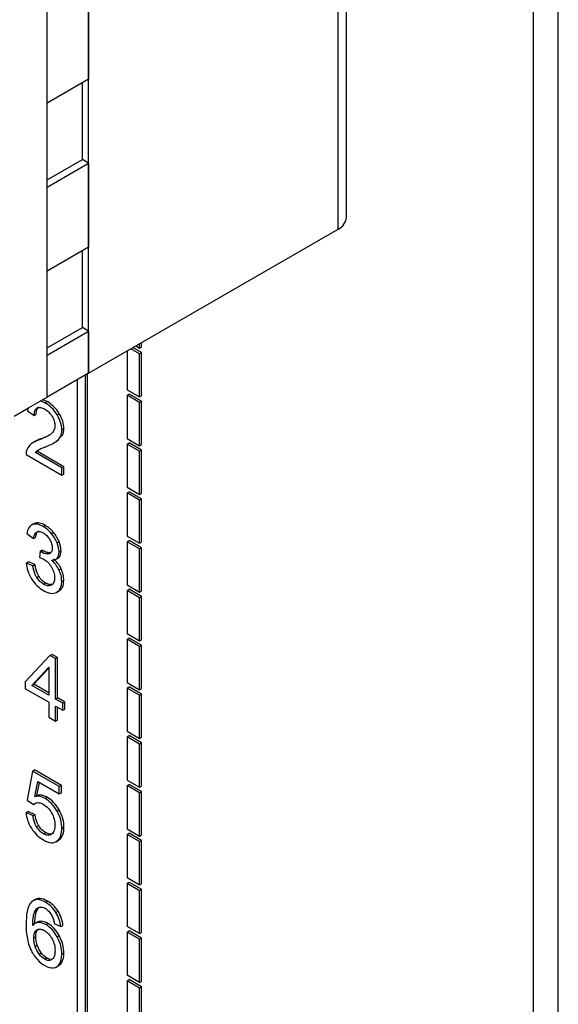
# Model space of a CAD drawing. Header units: millimetres. Extents: x 0 to 559, y 0 to 432.
# Tile 17 of 24: x 351 to 360, y 272 to 289. Entities that reach past the tile are written whole.
import ezdxf

# ---------------------------------------------------------------- set-up
doc = ezdxf.new("R2010")
doc.units = ezdxf.units.MM
doc.header["$LTSCALE"] = 2

msp = doc.modelspace()

# ---------------------------------------------------------------- linework, layer by layer
for p, q in [((359.873, 252.51), (359.873, 326)), ((360.297, 252.714), (360.297, 325.796)), ((356.696, 285.824), (356.696, 311.614)), ((356.55, 285.62), (356.55, 311.409)), ((352.307, 283.171), (352.307, 308.96)), ((351.6, 282.763), (351.6, 308.552)), ((352.307, 289.6), (352.307, 288.171)), ((352.307, 288.171), (351.6, 287.763)), ((352.201, 286.803), (352.201, 288.11)), ((351.6, 286.456), (352.201, 286.803)), ((352.307, 286.742), (352.201, 286.803)), ((351.6, 286.334), (352.307, 286.742)), ((352.307, 286.742), (352.307, 285.313)), ((352.307, 283.171), (356.55, 285.62)), ((352.307, 285.313), (351.6, 284.905)), ((352.201, 283.946), (352.201, 285.252)), ((351.6, 283.599), (352.201, 283.946)), ((351.6, 283.476), (352.307, 283.884)), ((352.307, 283.884), (352.201, 283.946)), ((352.307, 283.884), (352.307, 283.171)), ((353.108, 283.633), (353.173, 283.595)), ((353.173, 283.595), (353.173, 283.671)), ((353.173, 283.595), (353.208, 283.616)), ((353.208, 283.616), (353.208, 283.691)), ((352.961, 283.549), (352.961, 282.888)), ((353.173, 283.5), (353.025, 283.585)), ((353.208, 283.52), (353.06, 283.606)), ((353.173, 283.5), (353.208, 283.52)), ((353.173, 282.765), (353.173, 283.5)), ((353.208, 282.786), (353.208, 283.52)), ((352.307, 283.171), (351.6, 282.763)), ((352.254, 265.645), (352.254, 283.14)), ((352.289, 265.665), (352.289, 283.161)), ((352.307, 283.171), (352.307, 283.171)), ((352.112, 283.059), (352.112, 265.89)), ((352.961, 282.888), (353.173, 282.765)), ((352.961, 282.792), (352.996, 282.813)), ((352.961, 282.792), (352.961, 282.057)), ((353.173, 282.67), (352.961, 282.792)), ((353.208, 282.69), (352.996, 282.813)), ((353.173, 282.765), (353.208, 282.786)), ((351.281, 282.579), (351.6, 282.763)), ((351.563, 282.664), (351.484, 282.696)), ((351.599, 282.685), (351.52, 282.716)), ((351.563, 282.664), (351.599, 282.685)), ((353.173, 282.67), (353.208, 282.69)), ((353.173, 281.935), (353.173, 282.67)), ((353.208, 281.955), (353.208, 282.69)), ((351.039, 282.438), (351.281, 282.578)), ((351.275, 282.579), (351.265, 282.53)), ((351.265, 282.53), (351.381, 282.449)), ((351.281, 282.579), (351.281, 282.578)), ((351.381, 282.449), (351.416, 282.469)), ((351.773, 282.459), (351.808, 282.479)), ((351.827, 282.092), (351.863, 282.112)), ((351.85, 282.204), (351.885, 282.225)), ((351.412, 282.016), (351.368, 281.99)), ((351.479, 282.04), (351.514, 282.06)), ((351.715, 281.982), (351.759, 282.008)), ((351.752, 282.006), (351.788, 282.026)), ((352.961, 282.057), (353.173, 281.935)), ((352.961, 281.962), (352.996, 281.983)), ((352.961, 281.962), (352.961, 281.227)), ((353.173, 281.84), (352.961, 281.962)), ((353.208, 281.86), (352.996, 281.983)), ((353.173, 281.935), (353.208, 281.955)), ((351.244, 281.783), (351.851, 281.432)), ((351.4, 281.818), (351.436, 281.838)), ((351.851, 281.558), (351.4, 281.818)), ((351.887, 281.578), (351.436, 281.838)), ((353.173, 281.84), (353.208, 281.86)), ((353.173, 281.105), (353.173, 281.84)), ((353.208, 281.125), (353.208, 281.86)), ((351.851, 281.558), (351.887, 281.578)), ((351.851, 281.432), (351.851, 281.558)), ((351.851, 281.432), (351.887, 281.453)), ((351.887, 281.453), (351.887, 281.578)), ((352.961, 281.227), (353.173, 281.105)), ((352.961, 281.132), (352.996, 281.152)), ((353.173, 281.01), (352.961, 281.132)), ((352.961, 281.132), (352.961, 280.397)), ((353.208, 281.03), (352.996, 281.152)), ((353.173, 281.105), (353.208, 281.125)), ((353.173, 281.01), (353.208, 281.03)), ((353.173, 280.275), (353.173, 281.01)), ((353.208, 280.295), (353.208, 281.03)), ((351.376, 280.607), (351.332, 280.582)), ((351.351, 280.592), (351.386, 280.612)), ((351.257, 280.443), (351.37, 280.355)), ((351.534, 280.559), (351.569, 280.579)), ((351.672, 280.441), (351.707, 280.461)), ((351.37, 280.355), (351.405, 280.375)), ((351.769, 280.284), (351.804, 280.304)), ((352.961, 280.397), (353.173, 280.275)), ((352.961, 280.302), (352.996, 280.322)), ((353.173, 280.179), (352.961, 280.302)), ((352.961, 280.302), (352.961, 279.567)), ((353.208, 280.2), (352.996, 280.322)), ((353.173, 280.275), (353.208, 280.295)), ((351.481, 280.14), (351.468, 280.033)), ((351.481, 280.14), (351.516, 280.161)), ((351.499, 280.128), (351.481, 280.14)), ((351.499, 280.128), (351.534, 280.149)), ((351.534, 280.149), (351.516, 280.161)), ((351.629, 280.097), (351.664, 280.117)), ((351.803, 280.127), (351.838, 280.148)), ((353.173, 280.179), (353.208, 280.2)), ((353.173, 279.445), (353.173, 280.179)), ((353.208, 279.465), (353.208, 280.2)), ((351.246, 279.939), (351.281, 279.96)), ((351.359, 279.891), (351.246, 279.939)), ((351.394, 279.912), (351.281, 279.96)), ((351.742, 279.998), (351.786, 280.023)), ((351.771, 280.021), (351.806, 280.041)), ((351.781, 280.023), (351.806, 280.041)), ((351.359, 279.891), (351.394, 279.912)), ((351.803, 279.822), (351.838, 279.842)), ((351.424, 279.693), (351.46, 279.714)), ((351.539, 279.579), (351.574, 279.599)), ((351.848, 279.625), (351.883, 279.645)), ((351.76, 279.44), (351.795, 279.46)), ((352.961, 279.567), (353.173, 279.445)), ((352.961, 279.472), (352.996, 279.492)), ((352.961, 279.472), (352.961, 278.737)), ((353.173, 279.349), (352.961, 279.472)), ((353.208, 279.37), (352.996, 279.492)), ((353.173, 279.445), (353.208, 279.465)), ((353.173, 279.349), (353.208, 279.37)), ((353.173, 278.614), (353.173, 279.349)), ((353.208, 278.635), (353.208, 279.37)), ((352.961, 278.737), (353.173, 278.614)), ((352.961, 278.642), (352.996, 278.662)), ((352.961, 278.642), (352.961, 277.907)), ((353.173, 278.519), (352.961, 278.642)), ((353.208, 278.54), (352.996, 278.662)), ((353.173, 278.614), (353.208, 278.635)), ((353.173, 278.519), (353.208, 278.54)), ((353.173, 277.784), (353.173, 278.519)), ((353.208, 277.805), (353.208, 278.54)), ((351.648, 278.365), (351.229, 277.919)), ((351.648, 278.365), (351.684, 278.385)), ((351.741, 278.312), (351.648, 278.365)), ((351.776, 278.332), (351.684, 278.385)), ((351.741, 278.312), (351.776, 278.332)), ((351.741, 277.624), (351.741, 278.312)), ((351.776, 277.644), (351.776, 278.332)), ((351.34, 277.855), (351.628, 278.168)), ((351.375, 277.876), (351.628, 278.15)), ((351.628, 278.168), (351.628, 277.689)), ((351.229, 277.919), (351.229, 277.8)), ((351.628, 277.57), (351.229, 277.8)), ((351.34, 277.855), (351.375, 277.876)), ((351.628, 277.689), (351.34, 277.855)), ((351.628, 277.73), (351.375, 277.876)), ((352.961, 277.907), (353.173, 277.784)), ((352.961, 277.811), (352.996, 277.832)), ((352.961, 277.811), (352.961, 277.077)), ((353.173, 277.689), (352.961, 277.811)), ((353.208, 277.709), (352.996, 277.832)), ((353.173, 277.784), (353.208, 277.805)), ((351.741, 277.624), (351.776, 277.644)), ((351.865, 277.552), (351.741, 277.624)), ((351.9, 277.573), (351.776, 277.644)), ((353.173, 277.689), (353.208, 277.709)), ((353.173, 276.954), (353.173, 277.689)), ((353.208, 276.974), (353.208, 277.709)), ((351.628, 277.57), (351.628, 277.315)), ((351.741, 277.504), (351.865, 277.433)), ((351.741, 277.25), (351.741, 277.504)), ((351.776, 277.271), (351.776, 277.484)), ((351.865, 277.552), (351.9, 277.573)), ((351.865, 277.433), (351.865, 277.552)), ((351.865, 277.433), (351.9, 277.453)), ((351.9, 277.453), (351.9, 277.573)), ((351.628, 277.315), (351.741, 277.25)), ((351.741, 277.25), (351.776, 277.271)), ((352.961, 277.077), (353.173, 276.954)), ((352.961, 276.981), (352.996, 277.002)), ((353.173, 276.859), (352.961, 276.981)), ((352.961, 276.981), (352.961, 276.246)), ((353.208, 276.879), (352.996, 277.002)), ((353.173, 276.954), (353.208, 276.974)), ((353.173, 276.859), (353.208, 276.879)), ((353.173, 276.124), (353.173, 276.859)), ((353.208, 276.144), (353.208, 276.879)), ((351.351, 276.399), (351.386, 276.42)), ((351.844, 276.156), (351.386, 276.42)), ((351.351, 276.399), (351.262, 275.905)), ((351.808, 276.135), (351.351, 276.399)), ((352.961, 276.246), (353.173, 276.124)), ((351.392, 275.966), (351.441, 276.222)), ((351.427, 275.986), (351.47, 276.206)), ((351.441, 276.222), (351.808, 276.011)), ((351.808, 276.135), (351.844, 276.156)), ((351.808, 276.011), (351.808, 276.135)), ((351.844, 276.031), (351.844, 276.156)), ((352.961, 276.151), (352.996, 276.172)), ((353.173, 276.029), (352.961, 276.151)), ((352.961, 276.151), (352.961, 275.416)), ((353.208, 276.049), (352.996, 276.172)), ((353.173, 276.124), (353.208, 276.144)), ((351.392, 275.966), (351.427, 275.986)), ((351.566, 275.932), (351.601, 275.953)), ((351.808, 276.011), (351.844, 276.031)), ((353.173, 276.029), (353.208, 276.049)), ((353.173, 275.294), (353.173, 276.029)), ((353.208, 275.314), (353.208, 276.049)), ((351.262, 275.905), (351.368, 275.828)), ((351.368, 275.828), (351.403, 275.849)), ((351.769, 275.718), (351.804, 275.739)), ((351.242, 275.693), (351.277, 275.714)), ((351.361, 275.636), (351.242, 275.693)), ((351.396, 275.657), (351.277, 275.714)), ((351.361, 275.636), (351.396, 275.657)), ((351.421, 275.451), (351.457, 275.471)), ((351.851, 275.423), (351.887, 275.444)), ((352.961, 275.416), (353.173, 275.294)), ((351.537, 275.334), (351.573, 275.354)), ((351.779, 275.216), (351.814, 275.236)), ((351.788, 275.226), (351.814, 275.236)), ((352.961, 275.321), (352.996, 275.341)), ((352.961, 275.321), (352.961, 274.586)), ((353.173, 275.199), (352.961, 275.321)), ((353.208, 275.219), (352.996, 275.341)), ((353.173, 275.294), (353.208, 275.314)), ((351.752, 275.197), (351.796, 275.222)), ((353.173, 275.199), (353.208, 275.219)), ((353.173, 274.464), (353.173, 275.199)), ((353.208, 274.484), (353.208, 275.219)), ((352.961, 274.586), (353.173, 274.464)), ((352.961, 274.491), (352.996, 274.511)), ((352.961, 274.491), (352.961, 273.756)), ((352.961, 274.491), (353.173, 274.368)), ((352.996, 274.511), (353.208, 274.389)), ((353.173, 274.464), (353.208, 274.484)), ((353.173, 274.368), (353.208, 274.389)), ((353.173, 273.633), (353.173, 274.368)), ((353.208, 273.654), (353.208, 274.389)), ((351.402, 274.216), (351.358, 274.191)), ((351.423, 274.022), (351.462, 274.078)), ((351.573, 274.167), (351.608, 274.187)), ((351.387, 274.001), (351.423, 274.022)), ((351.75, 273.994), (351.786, 274.014)), ((351.433, 273.829), (351.389, 273.803)), ((351.455, 273.823), (351.491, 273.843)), ((351.579, 273.786), (351.614, 273.807)), ((351.722, 273.807), (351.834, 273.752)), ((351.834, 273.752), (351.869, 273.772)), ((353.173, 273.633), (352.961, 273.756)), ((351.373, 273.56), (351.408, 273.581)), ((351.771, 273.579), (351.806, 273.6)), ((352.961, 273.661), (352.996, 273.681)), ((353.173, 273.538), (352.961, 273.661)), ((352.961, 273.661), (352.961, 272.926)), ((353.208, 273.559), (352.996, 273.681)), ((353.173, 273.633), (353.208, 273.654)), ((351.397, 273.417), (351.433, 273.438)), ((353.173, 273.538), (353.208, 273.559)), ((353.173, 272.803), (353.173, 273.538)), ((353.208, 272.824), (353.208, 273.559)), ((351.467, 273.283), (351.502, 273.303)), ((351.85, 273.286), (351.886, 273.306)), ((351.561, 273.197), (351.596, 273.218)), ((351.754, 273.063), (351.798, 273.088)), ((351.813, 273.121), (351.848, 273.142)), ((353.173, 272.803), (352.961, 272.926)), ((352.961, 272.831), (352.996, 272.851)), ((353.173, 272.708), (352.961, 272.831)), ((352.961, 272.831), (352.961, 272.096)), ((353.208, 272.728), (352.996, 272.851)), ((353.173, 272.803), (353.208, 272.824)), ((353.173, 272.708), (353.208, 272.728)), ((353.208, 271.994), (353.208, 272.728)), ((353.173, 271.973), (353.173, 272.708))]:
    msp.add_line(p, q)
msp.add_arc((356.446, 285.849), 0.251, 294.3747, 354.3052)
for points, knots in [([(351.773, 282.459), (351.746, 282.505), (351.677, 282.589), (351.601, 282.643), (351.563, 282.664)], [0, 0, 0, 0, 0.499069, 1, 1, 1, 1]), ([(351.808, 282.479), (351.781, 282.525), (351.713, 282.609), (351.636, 282.663), (351.599, 282.685)], [0, 0, 0, 0, 0.499069, 1, 1, 1, 1]), ([(351.381, 282.449), (351.381, 282.477), (351.387, 282.531), (351.413, 282.567), (351.43, 282.577)], [0, 0, 0, 0, 0.500952, 1, 1, 1, 1]), ([(351.416, 282.469), (351.416, 282.498), (351.422, 282.552), (351.448, 282.587), (351.466, 282.597)], [0, 0, 0, 0, 0.500952, 1, 1, 1, 1]), ([(351.43, 282.577), (351.447, 282.586), (351.489, 282.592), (351.537, 282.572), (351.561, 282.558)], [0, 0, 0, 0, 0.499226, 1, 1, 1, 1]), ([(351.561, 282.558), (351.584, 282.545), (351.629, 282.511), (351.669, 282.46), (351.686, 282.432)], [0, 0, 0, 0, 0.500595, 1, 1, 1, 1]), ([(351.85, 282.204), (351.85, 282.243), (351.838, 282.329), (351.797, 282.418), (351.773, 282.459)], [0, 0, 0, 0, 0.500095, 1, 1, 1, 1]), ([(351.885, 282.225), (351.885, 282.264), (351.873, 282.35), (351.833, 282.438), (351.808, 282.479)], [0, 0, 0, 0, 0.500095, 1, 1, 1, 1]), ([(351.734, 282.274), (351.734, 282.26), (351.728, 282.207), (351.703, 282.169), (351.681, 282.147)], [0, 0, 0, 0, 0.251099, 1, 1, 1, 1]), ([(351.686, 282.432), (351.701, 282.407), (351.726, 282.352), (351.734, 282.298), (351.734, 282.274)], [0, 0, 0, 0, 0.500031, 1, 1, 1, 1]), ([(351.681, 282.147), (351.653, 282.12), (351.586, 282.083), (351.515, 282.053), (351.479, 282.04)], [0, 0, 0, 0, 0.499745, 1, 1, 1, 1]), ([(351.514, 282.06), (351.484, 282.05), (351.447, 282.037), (351.415, 282.016), (351.409, 282.012)], [0, 0, 0, 0, 0.8050262, 1, 1, 1, 1]), ([(351.578, 281.919), (351.609, 281.931), (351.668, 281.957), (351.726, 281.987), (351.752, 282.006)], [0, 0, 0, 0, 0.500071, 1, 1, 1, 1]), ([(351.448, 281.861), (351.468, 281.874), (351.512, 281.892), (351.556, 281.911), (351.578, 281.919)], [0, 0, 0, 0, 0.499944, 1, 1, 1, 1]), ([(351.534, 280.559), (351.501, 280.578), (351.435, 280.606), (351.376, 280.602), (351.351, 280.592)], [0, 0, 0, 0, 0.500406, 1, 1, 1, 1]), ([(351.569, 280.579), (351.536, 280.598), (351.47, 280.626), (351.411, 280.622), (351.386, 280.612)], [0, 0, 0, 0, 0.500406, 1, 1, 1, 1]), ([(351.351, 280.592), (351.325, 280.581), (351.283, 280.542), (351.263, 280.478), (351.257, 280.443)], [0, 0, 0, 0, 0.499366, 1, 1, 1, 1]), ([(351.37, 280.355), (351.375, 280.391), (351.388, 280.437), (351.418, 280.462), (351.426, 280.466)], [0, 0, 0, 0, 0.748774, 1, 1, 1, 1]), ([(351.405, 280.375), (351.41, 280.412), (351.424, 280.458), (351.453, 280.482), (351.462, 280.486)], [0, 0, 0, 0, 0.748774, 1, 1, 1, 1]), ([(351.426, 280.466), (351.441, 280.473), (351.476, 280.478), (351.516, 280.462), (351.536, 280.45)], [0, 0, 0, 0, 0.499571, 1, 1, 1, 1]), ([(351.536, 280.45), (351.556, 280.439), (351.596, 280.409), (351.63, 280.364), (351.644, 280.34)], [0, 0, 0, 0, 0.500534, 1, 1, 1, 1]), ([(351.644, 280.34), (351.658, 280.317), (351.68, 280.267), (351.687, 280.219), (351.687, 280.197)], [0, 0, 0, 0, 0.499828, 1, 1, 1, 1]), ([(351.629, 280.097), (351.61, 280.094), (351.568, 280.093), (351.522, 280.113), (351.499, 280.128)], [0, 0, 0, 0, 0.50047, 1, 1, 1, 1]), ([(351.664, 280.117), (351.645, 280.114), (351.604, 280.114), (351.557, 280.134), (351.534, 280.149)], [0, 0, 0, 0, 0.50047, 1, 1, 1, 1]), ([(351.687, 280.197), (351.687, 280.171), (351.68, 280.122), (351.648, 280.1), (351.629, 280.097)], [0, 0, 0, 0, 0.50107, 1, 1, 1, 1]), ([(351.246, 279.939), (351.249, 279.897), (351.266, 279.806), (351.31, 279.713), (351.337, 279.671)], [0, 0, 0, 0, 0.500339, 1, 1, 1, 1]), ([(351.548, 280.001), (351.572, 279.988), (351.62, 279.952), (351.66, 279.897), (351.677, 279.868)], [0, 0, 0, 0, 0.500408, 1, 1, 1, 1]), ([(351.803, 279.822), (351.787, 279.854), (351.749, 279.916), (351.701, 279.965), (351.676, 279.986)], [0, 0, 0, 0, 0.499614, 1, 1, 1, 1]), ([(351.838, 279.842), (351.823, 279.874), (351.784, 279.937), (351.736, 279.985), (351.711, 280.006)], [0, 0, 0, 0, 0.499614, 1, 1, 1, 1]), ([(351.424, 279.693), (351.415, 279.709), (351.381, 279.775), (351.366, 279.843), (351.359, 279.891)], [0, 0, 0, 0, 0.250898, 1, 1, 1, 1]), ([(351.46, 279.714), (351.45, 279.729), (351.417, 279.795), (351.401, 279.864), (351.394, 279.912)], [0, 0, 0, 0, 0.250898, 1, 1, 1, 1]), ([(351.677, 279.868), (351.694, 279.84), (351.721, 279.777), (351.728, 279.718), (351.728, 279.691)], [0, 0, 0, 0, 0.499664, 1, 1, 1, 1]), ([(351.848, 279.625), (351.848, 279.655), (351.842, 279.719), (351.818, 279.789), (351.803, 279.822)], [0, 0, 0, 0, 0.500532, 1, 1, 1, 1]), ([(351.883, 279.645), (351.883, 279.676), (351.877, 279.74), (351.854, 279.809), (351.838, 279.842)], [0, 0, 0, 0, 0.500532, 1, 1, 1, 1]), ([(351.337, 279.671), (351.363, 279.627), (351.428, 279.546), (351.502, 279.492), (351.538, 279.471)], [0, 0, 0, 0, 0.499511, 1, 1, 1, 1]), ([(351.539, 279.579), (351.518, 279.591), (351.476, 279.622), (351.44, 279.669), (351.424, 279.693)], [0, 0, 0, 0, 0.500289, 1, 1, 1, 1]), ([(351.574, 279.599), (351.553, 279.611), (351.511, 279.642), (351.475, 279.689), (351.46, 279.714)], [0, 0, 0, 0, 0.500289, 1, 1, 1, 1]), ([(351.708, 279.585), (351.691, 279.575), (351.649, 279.566), (351.599, 279.585), (351.574, 279.599)], [0, 0, 0, 0, 0.499866, 1, 1, 1, 1]), ([(351.728, 279.691), (351.728, 279.662), (351.72, 279.608), (351.691, 279.575), (351.673, 279.565)], [0, 0, 0, 0, 0.500194, 1, 1, 1, 1]), ([(351.76, 279.44), (351.787, 279.454), (351.834, 279.5), (351.848, 279.581), (351.848, 279.625)], [0, 0, 0, 0, 0.500035, 1, 1, 1, 1]), ([(351.795, 279.46), (351.823, 279.475), (351.869, 279.521), (351.883, 279.602), (351.883, 279.645)], [0, 0, 0, 0, 0.500035, 1, 1, 1, 1]), ([(351.538, 279.471), (351.578, 279.448), (351.66, 279.414), (351.731, 279.425), (351.76, 279.44)], [0, 0, 0, 0, 0.500439, 1, 1, 1, 1]), ([(351.673, 279.565), (351.656, 279.555), (351.614, 279.545), (351.563, 279.565), (351.539, 279.579)], [0, 0, 0, 0, 0.499866, 1, 1, 1, 1]), ([(351.566, 275.932), (351.535, 275.95), (351.473, 275.974), (351.417, 275.971), (351.392, 275.966)], [0, 0, 0, 0, 0.499706, 1, 1, 1, 1]), ([(351.601, 275.953), (351.57, 275.97), (351.508, 275.994), (351.453, 275.992), (351.427, 275.986)], [0, 0, 0, 0, 0.499706, 1, 1, 1, 1]), ([(351.769, 275.718), (351.742, 275.764), (351.679, 275.852), (351.603, 275.911), (351.566, 275.932)], [0, 0, 0, 0, 0.499912, 1, 1, 1, 1]), ([(351.804, 275.739), (351.778, 275.785), (351.714, 275.872), (351.638, 275.931), (351.601, 275.953)], [0, 0, 0, 0, 0.499912, 1, 1, 1, 1]), ([(351.535, 275.834), (351.561, 275.819), (351.614, 275.78), (351.659, 275.72), (351.677, 275.688)], [0, 0, 0, 0, 0.50053, 1, 1, 1, 1]), ([(351.887, 275.444), (351.887, 275.489), (351.876, 275.587), (351.831, 275.691), (351.804, 275.739)], [0, 0, 0, 0, 0.500499, 1, 1, 1, 1]), ([(351.242, 275.693), (351.245, 275.651), (351.262, 275.56), (351.306, 275.468), (351.332, 275.426)], [0, 0, 0, 0, 0.500441, 1, 1, 1, 1]), ([(351.421, 275.451), (351.412, 275.465), (351.38, 275.527), (351.366, 275.592), (351.361, 275.636)], [0, 0, 0, 0, 0.251291, 1, 1, 1, 1]), ([(351.457, 275.471), (351.448, 275.486), (351.416, 275.547), (351.401, 275.612), (351.396, 275.657)], [0, 0, 0, 0, 0.251291, 1, 1, 1, 1]), ([(351.677, 275.688), (351.696, 275.654), (351.725, 275.581), (351.732, 275.512), (351.732, 275.481)], [0, 0, 0, 0, 0.499088, 1, 1, 1, 1]), ([(351.851, 275.423), (351.851, 275.468), (351.84, 275.567), (351.796, 275.671), (351.769, 275.718)], [0, 0, 0, 0, 0.500499, 1, 1, 1, 1]), ([(351.332, 275.426), (351.36, 275.382), (351.426, 275.301), (351.501, 275.248), (351.537, 275.227)], [0, 0, 0, 0, 0.499305, 1, 1, 1, 1]), ([(351.537, 275.334), (351.516, 275.346), (351.474, 275.378), (351.437, 275.425), (351.421, 275.451)], [0, 0, 0, 0, 0.500207, 1, 1, 1, 1]), ([(351.573, 275.354), (351.552, 275.366), (351.509, 275.398), (351.472, 275.446), (351.457, 275.471)], [0, 0, 0, 0, 0.500207, 1, 1, 1, 1]), ([(351.732, 275.481), (351.732, 275.447), (351.725, 275.382), (351.695, 275.338), (351.675, 275.325)], [0, 0, 0, 0, 0.500813, 1, 1, 1, 1]), ([(351.779, 275.216), (351.803, 275.237), (351.841, 275.295), (351.851, 275.379), (351.851, 275.423)], [0, 0, 0, 0, 0.49977, 1, 1, 1, 1]), ([(351.814, 275.236), (351.838, 275.257), (351.876, 275.315), (351.887, 275.399), (351.887, 275.444)], [0, 0, 0, 0, 0.49977, 1, 1, 1, 1]), ([(351.675, 275.325), (351.658, 275.313), (351.616, 275.3), (351.563, 275.319), (351.537, 275.334)], [0, 0, 0, 0, 0.500088, 1, 1, 1, 1]), ([(351.711, 275.345), (351.693, 275.333), (351.651, 275.32), (351.598, 275.339), (351.573, 275.354)], [0, 0, 0, 0, 0.500088, 1, 1, 1, 1]), ([(351.537, 275.227), (351.583, 275.2), (351.676, 275.164), (351.751, 275.191), (351.779, 275.216)], [0, 0, 0, 0, 0.500466, 1, 1, 1, 1]), ([(351.608, 274.187), (351.565, 274.212), (351.476, 274.247), (351.404, 274.222), (351.377, 274.199)], [0, 0, 0, 0, 0.500449, 1, 1, 1, 1]), ([(351.342, 274.179), (351.299, 274.143), (351.251, 274.017), (351.243, 273.866), (351.243, 273.788)], [0, 0, 0, 0, 0.498354, 1, 1, 1, 1]), ([(351.573, 274.167), (351.53, 274.192), (351.44, 274.227), (351.369, 274.202), (351.342, 274.179)], [0, 0, 0, 0, 0.500449, 1, 1, 1, 1]), ([(351.566, 274.064), (351.587, 274.052), (351.63, 274.018), (351.664, 273.968), (351.679, 273.943)], [0, 0, 0, 0, 0.500009, 1, 1, 1, 1]), ([(351.75, 273.994), (351.726, 274.032), (351.669, 274.102), (351.605, 274.148), (351.573, 274.167)], [0, 0, 0, 0, 0.499443, 1, 1, 1, 1]), ([(351.786, 274.014), (351.762, 274.052), (351.705, 274.123), (351.64, 274.169), (351.608, 274.187)], [0, 0, 0, 0, 0.499443, 1, 1, 1, 1]), ([(351.356, 273.774), (351.356, 273.815), (351.359, 273.896), (351.374, 273.971), (351.387, 274.001)], [0, 0, 0, 0, 0.500464, 1, 1, 1, 1]), ([(351.391, 273.794), (351.391, 273.836), (351.395, 273.917), (351.409, 273.991), (351.423, 274.022)], [0, 0, 0, 0, 0.500464, 1, 1, 1, 1]), ([(351.679, 273.943), (351.691, 273.92), (351.711, 273.874), (351.72, 273.828), (351.722, 273.807)], [0, 0, 0, 0, 0.500051, 1, 1, 1, 1]), ([(351.834, 273.752), (351.83, 273.791), (351.814, 273.873), (351.774, 273.956), (351.75, 273.994)], [0, 0, 0, 0, 0.500628, 1, 1, 1, 1]), ([(351.869, 273.772), (351.865, 273.811), (351.849, 273.893), (351.81, 273.977), (351.786, 274.014)], [0, 0, 0, 0, 0.500628, 1, 1, 1, 1]), ([(351.243, 273.788), (351.243, 273.719), (351.25, 273.577), (351.293, 273.416), (351.332, 273.341)], [0, 0, 0, 0, 0.501859, 1, 1, 1, 1]), ([(351.491, 273.843), (351.468, 273.842), (351.445, 273.84), (351.429, 273.826), (351.429, 273.826)], [0, 0, 0, 0, 0.9948605, 1, 1, 1, 1]), ([(351.771, 273.579), (351.746, 273.623), (351.687, 273.708), (351.614, 273.766), (351.579, 273.786)], [0, 0, 0, 0, 0.500128, 1, 1, 1, 1]), ([(351.806, 273.6), (351.781, 273.644), (351.722, 273.729), (351.65, 273.786), (351.614, 273.807)], [0, 0, 0, 0, 0.500128, 1, 1, 1, 1]), ([(351.373, 273.56), (351.373, 273.591), (351.38, 273.648), (351.408, 273.685), (351.426, 273.696)], [0, 0, 0, 0, 0.500704, 1, 1, 1, 1]), ([(351.408, 273.581), (351.408, 273.611), (351.415, 273.668), (351.443, 273.705), (351.462, 273.716)], [0, 0, 0, 0, 0.500704, 1, 1, 1, 1]), ([(351.426, 273.696), (351.443, 273.706), (351.483, 273.716), (351.532, 273.698), (351.556, 273.684)], [0, 0, 0, 0, 0.500019, 1, 1, 1, 1]), ([(351.556, 273.684), (351.58, 273.671), (351.628, 273.633), (351.668, 273.576), (351.684, 273.547)], [0, 0, 0, 0, 0.500088, 1, 1, 1, 1]), ([(351.85, 273.286), (351.85, 273.331), (351.84, 273.428), (351.797, 273.531), (351.771, 273.579)], [0, 0, 0, 0, 0.500563, 1, 1, 1, 1]), ([(351.886, 273.306), (351.886, 273.351), (351.875, 273.448), (351.833, 273.552), (351.806, 273.6)], [0, 0, 0, 0, 0.500563, 1, 1, 1, 1]), ([(351.684, 273.547), (351.702, 273.513), (351.729, 273.441), (351.735, 273.375), (351.735, 273.344)], [0, 0, 0, 0, 0.498985, 1, 1, 1, 1]), ([(351.332, 273.341), (351.36, 273.287), (351.431, 273.182), (351.519, 273.114), (351.562, 273.089)], [0, 0, 0, 0, 0.499776, 1, 1, 1, 1]), ([(351.735, 273.344), (351.735, 273.312), (351.729, 273.25), (351.702, 273.206), (351.683, 273.193)], [0, 0, 0, 0, 0.500935, 1, 1, 1, 1]), ([(351.683, 273.193), (351.668, 273.182), (351.631, 273.168), (351.584, 273.184), (351.561, 273.197)], [0, 0, 0, 0, 0.500415, 1, 1, 1, 1]), ([(351.791, 273.089), (351.798, 273.092), (351.822, 273.101), (351.837, 273.124), (351.848, 273.142)], [0, 0, 0, 0, 0.273077, 1, 1, 1, 1])]:
    msp.add_open_spline(points, degree=3, knots=knots)
for points in [[(351.827, 282.092), (351.842, 282.123), (351.85, 282.162), (351.85, 282.204)], [(351.863, 282.112), (351.877, 282.143), (351.885, 282.182), (351.885, 282.225)], [(351.331, 281.965), (351.3, 281.94), (351.273, 281.908), (351.256, 281.867)], [(351.479, 282.04), (351.426, 282.021), (351.374, 281.999), (351.331, 281.965)], [(351.608, 282.099), (351.577, 282.085), (351.546, 282.072), (351.514, 282.06)], [(351.752, 282.006), (351.782, 282.027), (351.81, 282.054), (351.827, 282.092)], [(351.256, 281.867), (351.247, 281.843), (351.242, 281.815), (351.244, 281.783)], [(351.4, 281.818), (351.414, 281.835), (351.43, 281.85), (351.448, 281.861)], [(351.436, 281.838), (351.449, 281.856), (351.465, 281.87), (351.483, 281.881)], [(351.672, 280.441), (351.63, 280.49), (351.581, 280.531), (351.534, 280.559)], [(351.707, 280.461), (351.665, 280.51), (351.616, 280.552), (351.569, 280.579)], [(351.769, 280.284), (351.746, 280.34), (351.711, 280.396), (351.672, 280.441)], [(351.804, 280.304), (351.781, 280.36), (351.746, 280.416), (351.707, 280.461)], [(351.803, 280.127), (351.803, 280.175), (351.79, 280.231), (351.769, 280.284)], [(351.838, 280.148), (351.838, 280.195), (351.825, 280.251), (351.804, 280.304)], [(351.771, 280.021), (351.791, 280.045), (351.803, 280.084), (351.803, 280.127)], [(351.806, 280.041), (351.827, 280.066), (351.838, 280.104), (351.838, 280.148)], [(351.468, 280.033), (351.494, 280.026), (351.521, 280.017), (351.548, 280.001)], [(351.676, 279.986), (351.713, 279.984), (351.748, 279.994), (351.771, 280.021)], [(351.368, 275.828), (351.385, 275.849), (351.41, 275.861), (351.437, 275.862)], [(351.437, 275.862), (351.467, 275.864), (351.502, 275.854), (351.535, 275.834)], [(351.387, 274.001), (351.405, 274.041), (351.434, 274.073), (351.471, 274.084)], [(351.471, 274.084), (351.498, 274.091), (351.533, 274.083), (351.566, 274.064)], [(351.455, 273.823), (351.415, 273.823), (351.38, 273.804), (351.356, 273.774)], [(351.579, 273.786), (351.536, 273.811), (351.493, 273.824), (351.455, 273.823)], [(351.614, 273.807), (351.572, 273.831), (351.528, 273.844), (351.491, 273.843)], [(351.433, 273.438), (351.417, 273.487), (351.408, 273.537), (351.408, 273.581)], [(351.397, 273.417), (351.381, 273.467), (351.373, 273.516), (351.373, 273.56)], [(351.467, 273.283), (351.437, 273.322), (351.412, 273.371), (351.397, 273.417)], [(351.502, 273.303), (351.472, 273.343), (351.448, 273.392), (351.433, 273.438)], [(351.561, 273.197), (351.528, 273.216), (351.495, 273.247), (351.467, 273.283)], [(351.596, 273.218), (351.563, 273.236), (351.53, 273.267), (351.502, 273.303)], [(351.813, 273.121), (351.838, 273.164), (351.85, 273.222), (351.85, 273.286)], [(351.848, 273.142), (351.873, 273.184), (351.886, 273.242), (351.886, 273.306)], [(351.562, 273.089), (351.613, 273.06), (351.667, 273.044), (351.71, 273.049)], [(351.656, 273.196), (351.637, 273.198), (351.616, 273.206), (351.596, 273.218)], [(351.71, 273.049), (351.754, 273.055), (351.79, 273.082), (351.813, 273.121)]]:
    msp.add_open_spline(points, degree=3)

doc.saveas('drawing.dxf')
